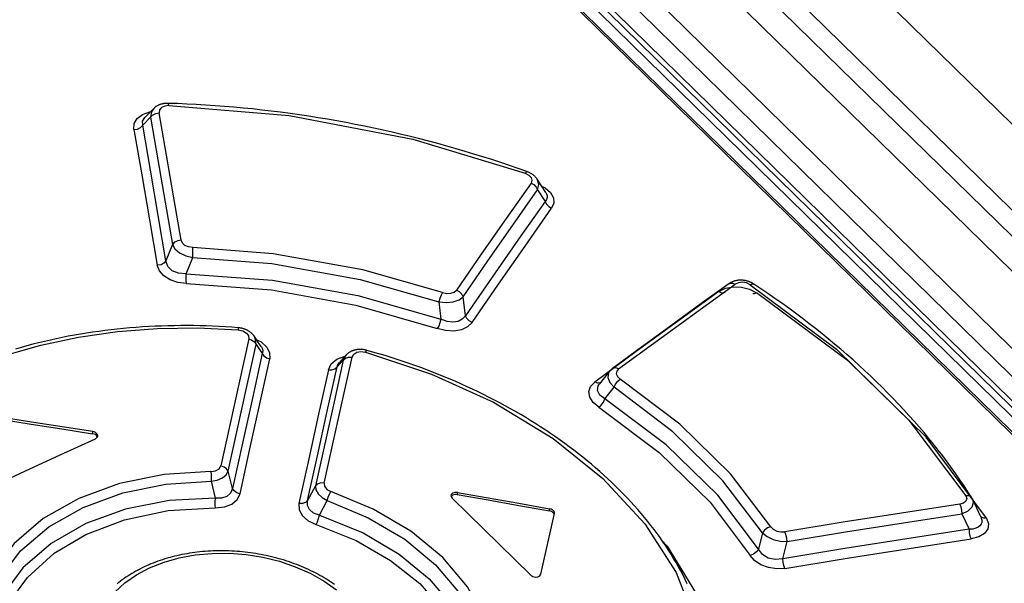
# Model space of a CAD drawing. Extents: x 0 to 594, y 0 to 420.
# Tile 92 of 101: x 471.78 to 478.63, y 177.82 to 181.74. Entities that reach past the tile are written whole.
import ezdxf

# ---------------------------------------------------------------- set-up
doc = ezdxf.new("R2010")
doc.units = 0
doc.header["$LTSCALE"] = 32.67
doc.layers.get('0').update_dxf_attribs({"linetype": 'CONTINUOUS'})

msp = doc.modelspace()

# ---------------------------------------------------------------- linework, layer by layer
at = {"color": 9, "linetype": 'CONTINUOUS'}
for p, q in [((468.0792, 190.8071), (524.9988, 135.0199)), ((467.9269, 190.7746), (524.8829, 134.9517)), ((523.9144, 135.1207), (467.3445, 190.5652)), ((523.7761, 135.0615), (467.2573, 190.4559)), ((482.5611, 175.2395), (467.1709, 190.3235)), ((482.2959, 175.3114), (467.1672, 190.1392)), ((472.6375, 181.0046), (472.6921, 181.0591)), ((475.3837, 180.5546), (475.4364, 180.4736)), ((472.8449, 180.1731), (472.7995, 180.0603)), ((472.9409, 179.9704), (472.9855, 180.0845)), ((474.6982, 179.7742), (474.7121, 179.6538)), ((474.882, 179.6788), (474.8657, 179.8095)), ((473.426, 179.4794), (473.4696, 179.4155)), ((476.0697, 179.4298), (475.7817, 179.2174)), ((473.9899, 179.3235), (474.0328, 179.3694)), ((475.8527, 179.0996), (475.9156, 179.1805)), ((472.2894, 178.8578), (472.2908, 178.8723)), ((473.2623, 178.4764), (473.2319, 178.5959)), ((473.1137, 178.5264), (473.141, 178.4093)), ((473.8396, 178.494), (473.7839, 178.3924)), ((474.8272, 178.4489), (474.8258, 178.4344)), ((473.8678, 178.2901), (473.9211, 178.3922)), ((475.4662, 178.3206), (475.4676, 178.3352)), ((478.3348, 178.3002), (478.3847, 178.1929)), ((476.9489, 178.1678), (476.9197, 178.0538)), ((477.0891, 177.9877), (477.1192, 178.1082))]:
    msp.add_line(p, q, dxfattribs=at)
at = {"color": 7, "linetype": 'CONTINUOUS'}
for p, q in [((468.677, 190.8194), (525.4143, 135.2107)), ((467.7178, 190.7366), (524.8225, 134.768)), ((482.6148, 175.2347), (467.2247, 190.3187)), ((467.2113, 190.2187), (482.4232, 175.3094)), ((467.1888, 190.1373), (482.3175, 175.3095)), ((472.7148, 181.1208), (472.6519, 181.0578)), ((475.4408, 180.5364), (475.3807, 180.6289)), ((473.412, 179.5374), (473.4119, 179.5375)), ((474.0534, 179.4058), (474.0052, 179.3542)), ((474.056, 179.4085), (474.0534, 179.4058)), ((475.8843, 179.2919), (475.8142, 179.2039)), ((472.3221, 178.834), (472.3156, 178.8455)), ((474.7895, 178.4094), (475.3362, 177.8736)), ((478.4106, 178.4005), (478.4102, 178.4013)), ((478.4673, 178.2783), (478.4106, 178.4005)), ((475.4075, 177.8802), (475.5012, 178.3022)), ((475.5012, 178.3022), (475.5016, 178.3043))]:
    msp.add_line(p, q, dxfattribs=at)
for points in [[(472.8153, 181.1563), (472.8118, 181.1563), (472.8076, 181.1563), (472.8035, 181.1562), (472.7993, 181.156), (472.7952, 181.1557), (472.7911, 181.1552), (472.787, 181.1547), (472.783, 181.1541), (472.779, 181.1534), (472.775, 181.1526), (472.7711, 181.1516), (472.7673, 181.1506), (472.7636, 181.1495), (472.76, 181.1483), (472.7564, 181.1471), (472.7529, 181.1457), (472.7494, 181.1442), (472.7459, 181.1426), (472.7425, 181.1409), (472.7392, 181.1392), (472.736, 181.1373), (472.7329, 181.1354), (472.7299, 181.1334), (472.727, 181.1314), (472.7243, 181.1293), (472.7216, 181.1271), (472.7191, 181.1249), (472.7166, 181.1226), (472.7148, 181.1209)], [(475.3103, 180.681), (475.2499, 180.7024), (475.1887, 180.7236), (475.1273, 180.7443), (475.0656, 180.7645), (475.0037, 180.7842), (474.9416, 180.8035), (474.8793, 180.8223), (474.8168, 180.8406), (474.754, 180.8585), (474.6911, 180.8758), (474.6279, 180.8927), (474.5645, 180.9091), (474.5009, 180.925), (474.4372, 180.9404), (474.3733, 180.9553), (474.3092, 180.9697), (474.245, 180.9836), (474.1807, 180.997), (474.1163, 181.0098), (474.0517, 181.0222), (473.987, 181.034), (473.9222, 181.0454), (473.8573, 181.0562), (473.7923, 181.0665), (473.7273, 181.0762), (473.6622, 181.0854), (473.5971, 181.0941), (473.5319, 181.1023), (473.4668, 181.1099), (473.4016, 181.117), (473.3364, 181.1235), (473.2712, 181.1295), (473.2059, 181.135), (473.1407, 181.1399), (473.0754, 181.1443), (473.0102, 181.1481), (472.9449, 181.1514), (472.8797, 181.1541), (472.8153, 181.1562)], [(475.3807, 180.6289), (475.3802, 180.6296), (475.3783, 180.6324), (475.3762, 180.6351), (475.3741, 180.6379), (475.3718, 180.6407), (475.3693, 180.6434), (475.3668, 180.646), (475.3642, 180.6486), (475.3614, 180.6512), (475.3586, 180.6537), (475.3558, 180.6561), (475.3528, 180.6584), (475.3498, 180.6606), (475.3465, 180.6629), (475.3432, 180.6651), (475.3398, 180.6672), (475.3363, 180.6692), (475.3327, 180.6712), (475.329, 180.6731), (475.3253, 180.6749), (475.3215, 180.6766), (475.3176, 180.6782), (475.3137, 180.6798), (475.3103, 180.681)], [(476.8877, 179.8993), (476.885, 179.901), (476.8816, 179.9031), (476.8781, 179.9051), (476.8745, 179.9071), (476.8709, 179.9089), (476.8673, 179.9106), (476.8636, 179.9123), (476.86, 179.9138), (476.8563, 179.9153), (476.8527, 179.9166), (476.849, 179.9178), (476.8453, 179.919), (476.8415, 179.9201), (476.8377, 179.9211), (476.8339, 179.922), (476.83, 179.9228), (476.8261, 179.9236), (476.8221, 179.9242), (476.8182, 179.9248), (476.8142, 179.9252), (476.8103, 179.9256), (476.8063, 179.9259), (476.8024, 179.926), (476.7986, 179.9261), (476.7948, 179.9261), (476.7909, 179.926), (476.787, 179.9258), (476.7831, 179.9255), (476.7792, 179.9251), (476.7752, 179.9246), (476.7713, 179.924), (476.7674, 179.9233), (476.7634, 179.9224), (476.7596, 179.9215), (476.7557, 179.9205), (476.752, 179.9194), (476.7483, 179.9182), (476.7446, 179.9169), (476.741, 179.9155), (476.7375, 179.914), (476.734, 179.9124), (476.7305, 179.9107), (476.7271, 179.9088), (476.7238, 179.9069), (476.7205, 179.9049), (476.7173, 179.9029), (476.7147, 179.901)], [(476.7147, 179.9011), (476.5126, 179.7558), (476.31, 179.6089), (476.1071, 179.4606), (475.9043, 179.3111)], [(478.404, 178.4125), (478.3774, 178.454), (478.3499, 178.4959), (478.3217, 178.5376), (478.2928, 178.5791), (478.2632, 178.6205), (478.233, 178.6617), (478.2021, 178.7027), (478.1706, 178.7436), (478.1383, 178.7842), (478.1054, 178.8248), (478.0719, 178.8651), (478.0377, 178.9053), (478.0028, 178.9453), (477.9673, 178.985), (477.9311, 179.0246), (477.8943, 179.064), (477.8569, 179.1031), (477.8189, 179.142), (477.7803, 179.1807), (477.7411, 179.2191), (477.7013, 179.2574), (477.6609, 179.2953), (477.6198, 179.3331), (477.5782, 179.3706), (477.5359, 179.4079), (477.4931, 179.4449), (477.4498, 179.4816), (477.4059, 179.518), (477.3614, 179.5542), (477.3164, 179.5901), (477.2708, 179.6256), (477.2247, 179.6609), (477.1781, 179.696), (477.1309, 179.7307), (477.0832, 179.7651), (477.0349, 179.7992), (476.9862, 179.833), (476.9369, 179.8665), (476.8877, 179.8993)], [(473.3008, 179.5951), (473.257, 179.5984), (473.2127, 179.6013), (473.1684, 179.6038), (473.124, 179.6058), (473.0797, 179.6075), (473.0352, 179.6087), (472.9908, 179.6095), (472.9464, 179.6098), (472.902, 179.6097), (472.8576, 179.6093), (472.8133, 179.6083), (472.7689, 179.607), (472.7246, 179.6052), (472.6803, 179.6029), (472.6362, 179.6003), (472.5921, 179.5972), (472.5482, 179.5937), (472.5045, 179.5897), (472.461, 179.5854), (472.4177, 179.5806), (472.3746, 179.5754), (472.3318, 179.5697), (472.2891, 179.5637), (472.2467, 179.5572), (472.2044, 179.5503), (472.1622, 179.543), (472.1202, 179.5352), (472.0784, 179.527), (472.0368, 179.5184), (471.9954, 179.5094), (471.9543, 179.4999), (471.9133, 179.49), (471.8726, 179.4797), (471.8321, 179.469), (471.7919, 179.4579), (471.7519, 179.4464)], [(473.412, 179.5373), (473.4105, 179.5394), (473.4083, 179.5423), (473.4061, 179.5451), (473.4038, 179.5479), (473.4014, 179.5505), (473.3989, 179.5531), (473.3963, 179.5556), (473.3937, 179.5581), (473.3909, 179.5605), (473.388, 179.5629), (473.3849, 179.5652), (473.3818, 179.5675), (473.3785, 179.5697), (473.3751, 179.5718), (473.3717, 179.5739), (473.3682, 179.5759), (473.3646, 179.5777), (473.361, 179.5795), (473.3573, 179.5812), (473.3536, 179.5828), (473.3499, 179.5843), (473.3461, 179.5857), (473.3421, 179.587), (473.3382, 179.5882), (473.3341, 179.5894), (473.3301, 179.5904), (473.3259, 179.5914), (473.3217, 179.5922), (473.3175, 179.593), (473.3132, 179.5937), (473.3089, 179.5943), (473.3046, 179.5948), (473.3008, 179.5951)], [(473.4614, 179.4648), (473.4439, 179.4905), (473.4119, 179.5375)], [(474.1967, 179.4377), (474.1932, 179.4386), (474.1891, 179.4396), (474.1851, 179.4405), (474.181, 179.4413), (474.1769, 179.442), (474.1728, 179.4426), (474.1687, 179.4431), (474.1646, 179.4435), (474.1605, 179.4438), (474.1564, 179.444), (474.1524, 179.4441), (474.1484, 179.4441), (474.1444, 179.444), (474.1404, 179.4438), (474.1365, 179.4435), (474.1327, 179.4431), (474.1288, 179.4427), (474.1248, 179.4421), (474.1209, 179.4414), (474.117, 179.4406), (474.1132, 179.4397), (474.1094, 179.4387), (474.1056, 179.4376), (474.1019, 179.4364), (474.0983, 179.4351), (474.0948, 179.4338), (474.0915, 179.4324), (474.0882, 179.4309), (474.085, 179.4293), (474.0818, 179.4276), (474.0786, 179.4258), (474.0755, 179.4239), (474.0724, 179.4219), (474.0694, 179.4198), (474.0666, 179.4177), (474.0638, 179.4155), (474.0611, 179.4132), (474.0585, 179.4109), (474.056, 179.4085)], [(476.4255, 177.8141), (476.411, 177.8437), (476.396, 177.8733), (476.3803, 177.9027), (476.3642, 177.9321), (476.3474, 177.9614), (476.3301, 177.9905), (476.3123, 178.0196), (476.2939, 178.0485), (476.2749, 178.0774), (476.2555, 178.106), (476.2355, 178.1346), (476.2149, 178.1629), (476.1939, 178.1912), (476.1723, 178.2192), (476.1502, 178.2472), (476.1275, 178.275), (476.1044, 178.3026), (476.0807, 178.3301), (476.0565, 178.3574), (476.0318, 178.3845), (476.0066, 178.4114), (475.9809, 178.4381), (475.9548, 178.4647), (475.9281, 178.491), (475.901, 178.5172), (475.8734, 178.5431), (475.8454, 178.5688), (475.8169, 178.5943), (475.7879, 178.6196), (475.7585, 178.6447), (475.7286, 178.6695), (475.6983, 178.694), (475.6676, 178.7183), (475.6365, 178.7424), (475.6048, 178.7663), (475.5728, 178.7899), (475.5404, 178.8133), (475.5075, 178.8364), (475.4742, 178.8592), (475.4406, 178.8818), (475.4065, 178.9041), (475.3721, 178.9261), (475.3373, 178.9478), (475.3022, 178.9693), (475.2667, 178.9904), (475.2309, 179.0112), (475.1947, 179.0317), (475.1582, 179.0519), (475.1215, 179.0718), (475.0843, 179.0914), (475.0469, 179.1107), (475.009, 179.1296), (474.9708, 179.1483), (474.9323, 179.1667), (474.8934, 179.1848), (474.8542, 179.2025), (474.8148, 179.2199), (474.775, 179.237), (474.735, 179.2537), (474.6947, 179.2701), (474.6542, 179.2862), (474.6134, 179.3019), (474.5724, 179.3172), (474.5312, 179.3321), (474.4899, 179.3467), (474.4483, 179.3609), (474.4067, 179.3747), (474.3649, 179.3881), (474.323, 179.4011), (474.2809, 179.4137), (474.2387, 179.4259), (474.1967, 179.4377)], [(475.9043, 179.3111), (475.902, 179.3094), (475.8993, 179.3072), (475.8967, 179.305), (475.8942, 179.3027), (475.8918, 179.3004), (475.8895, 179.298), (475.8873, 179.2956), (475.8852, 179.2931), (475.8842, 179.2918)], [(471.6477, 178.958), (471.8616, 178.9246), (472.0755, 178.8917), (472.2894, 178.8578)], [(472.2908, 178.8723), (472.077, 178.9062), (471.863, 178.9391), (471.6491, 178.9725)], [(471.5717, 178.4839), (471.8175, 178.5979), (472.0632, 178.7107), (472.3088, 178.8223)], [(472.3156, 178.8455), (472.3083, 178.8511), (472.2994, 178.8553), (472.2894, 178.8578)], [(472.317, 178.86), (472.3098, 178.8656), (472.3008, 178.8698), (472.2908, 178.8723)], [(472.3088, 178.8223), (472.3216, 178.8327), (472.3247, 178.8415)], [(472.3247, 178.8415), (472.3246, 178.8464), (472.317, 178.86)], [(474.8272, 178.4489), (474.8086, 178.4492), (474.7929, 178.4438), (474.7835, 178.4338), (474.7818, 178.4277)], [(474.7818, 178.4277), (474.7822, 178.4215), (474.7895, 178.4094)], [(474.8258, 178.4344), (474.8073, 178.4347), (474.7916, 178.4293), (474.783, 178.4202)], [(474.8258, 178.4344), (475.0393, 178.3968), (475.2528, 178.3589), (475.4662, 178.3206)], [(474.8272, 178.4489), (475.0407, 178.4113), (475.2542, 178.3734), (475.4676, 178.3352)], [(478.4102, 178.4013), (478.4087, 178.4042), (478.4072, 178.4072), (478.4055, 178.4101), (478.404, 178.4125)], [(475.4938, 178.3226), (475.4865, 178.3282), (475.4776, 178.3325), (475.4676, 178.3352)], [(475.4924, 178.3081), (475.4851, 178.3136), (475.4762, 178.3179), (475.4662, 178.3206)], [(475.4997, 178.2953), (475.4974, 178.3016), (475.4924, 178.3081)], [(475.5016, 178.3043), (475.5014, 178.3092), (475.4989, 178.3161), (475.4938, 178.3226)], [(473.9722, 177.8084), (473.9583, 177.818), (473.9442, 177.8274), (473.9298, 177.8366), (473.9152, 177.8457), (473.9003, 177.8547), (473.8853, 177.8634), (473.87, 177.872), (473.8546, 177.8804), (473.8389, 177.8886), (473.8231, 177.8966), (473.8072, 177.9045), (473.7911, 177.9121), (473.7749, 177.9195), (473.7585, 177.9267), (473.7421, 177.9336), (473.7255, 177.9404), (473.7088, 177.9469), (473.692, 177.9533), (473.675, 177.9594), (473.6577, 177.9654), (473.6404, 177.9712), (473.6228, 177.9768), (473.6052, 177.9821), (473.5874, 177.9873), (473.5696, 177.9922), (473.5516, 177.9969), (473.5336, 178.0014), (473.5154, 178.0057), (473.4973, 178.0098), (473.479, 178.0136), (473.4607, 178.0172), (473.4424, 178.0205), (473.4241, 178.0236), (473.4058, 178.0265), (473.3874, 178.0292), (473.369, 178.0316), (473.3506, 178.0338), (473.3322, 178.0357), (473.3137, 178.0375), (473.2953, 178.039), (473.2769, 178.0402), (473.2584, 178.0413), (473.2398, 178.0421), (473.2212, 178.0426), (473.2026, 178.043), (473.184, 178.0431), (473.1653, 178.0429), (473.1466, 178.0425), (473.1279, 178.0419), (473.1093, 178.0411), (473.0908, 178.04), (473.0723, 178.0387), (473.0539, 178.0371), (473.0356, 178.0353), (473.0174, 178.0333), (472.9994, 178.031), (472.9814, 178.0285), (472.9635, 178.0258), (472.9458, 178.0229), (472.9281, 178.0197), (472.9106, 178.0163), (472.8932, 178.0126), (472.8759, 178.0088), (472.8588, 178.0047), (472.8419, 178.0004), (472.8251, 177.9958), (472.8085, 177.9911), (472.792, 177.9861), (472.7755, 177.9809), (472.7592, 177.9755), (472.743, 177.9698), (472.7269, 177.9638), (472.7109, 177.9577), (472.695, 177.9513), (472.6793, 177.9447), (472.6638, 177.9378), (472.6484, 177.9308), (472.6333, 177.9235), (472.6183, 177.916), (472.6036, 177.9084), (472.5892, 177.9005), (472.575, 177.8925), (472.561, 177.8843), (472.5474, 177.8759), (472.5339, 177.8674), (472.5208, 177.8587), (472.508, 177.8498), (472.4954, 177.8408), (472.4831, 177.8316), (472.471, 177.8222), (472.4591, 177.8127)], [(475.3362, 177.8736), (475.3506, 177.8644), (475.3687, 177.8603), (475.3866, 177.862), (475.4005, 177.8691), (475.4075, 177.8802)]]:
    msp.add_lwpolyline(points, dxfattribs=at)
at = {"color": 9, "linetype": 'CONTINUOUS'}
for points in [[(472.8203, 181.1409), (472.7915, 181.1378), (472.7688, 181.1272), (472.7554, 181.1106), (472.7532, 181.09)], [(472.8203, 181.1409), (472.8177, 181.1529), (472.8153, 181.1562)], [(472.8203, 181.1409), (473.6554, 181.0715), (474.5157, 180.9065), (475.2985, 180.6697)], [(472.5764, 180.9734), (472.5784, 181.0153), (472.5988, 181.0514), (472.6365, 181.0797), (472.6863, 181.0963), (472.6905, 181.0966)], [(472.7147, 181.1208), (472.6987, 181.0979), (472.692, 181.0591)], [(472.692, 181.0591), (472.7065, 181.0751), (472.7279, 181.0861), (472.7532, 181.09)], [(472.9054, 180.2038), (472.8547, 180.4999), (472.804, 180.7953), (472.7532, 181.09)], [(472.5764, 180.9737), (472.6009, 180.9774), (472.6225, 180.9882), (472.6375, 181.0046)], [(472.6375, 181.0046), (472.6369, 181.0327), (472.6518, 181.0578)], [(472.7995, 180.0603), (472.7459, 180.3757), (472.6919, 180.6905), (472.6375, 181.0046)], [(472.6921, 181.0591), (472.7433, 180.7644), (472.7943, 180.469), (472.8449, 180.1731)], [(472.5764, 180.9734), (472.6307, 180.6595), (472.6849, 180.3449), (472.739, 180.0296)], [(475.3103, 180.681), (475.3058, 180.6793), (475.2983, 180.6698)], [(475.2985, 180.6697), (475.3241, 180.6563), (475.3399, 180.6394), (475.3449, 180.6208), (475.3383, 180.602)], [(475.3383, 180.602), (475.1657, 180.3557), (474.9927, 180.1073), (474.8195, 179.8568)], [(475.3383, 180.602), (475.3584, 180.5906), (475.3744, 180.5741), (475.3837, 180.5546)], [(475.3837, 180.5546), (475.3926, 180.5914), (475.3807, 180.6289)], [(474.8657, 179.8095), (475.0386, 180.0599), (475.2113, 180.3082), (475.3837, 180.5546)], [(475.4123, 180.5803), (475.4357, 180.5688), (475.4731, 180.5366), (475.4942, 180.4997), (475.4971, 180.4624), (475.4817, 180.4261)], [(475.4408, 180.5364), (475.4459, 180.5272), (475.4501, 180.5138), (475.4503, 180.5002), (475.446, 180.4867), (475.4364, 180.4736)], [(475.4364, 180.4736), (475.2519, 180.211), (475.0671, 179.946), (474.882, 179.6788)], [(475.4364, 180.4736), (475.4454, 180.4545), (475.4612, 180.4379), (475.4817, 180.4261)], [(474.9283, 179.6316), (475.1131, 179.8988), (475.2975, 180.1636), (475.4817, 180.4261)], [(472.9054, 180.2038), (472.8811, 180.2), (472.8597, 180.1893), (472.8448, 180.1731)], [(472.9856, 180.1528), (472.9563, 180.1574), (472.9317, 180.1683), (472.9141, 180.1843), (472.9054, 180.2038)], [(472.8448, 180.1731), (472.8619, 180.1435), (472.8939, 180.1169), (472.9369, 180.0964), (472.9855, 180.0845)], [(472.9855, 180.0845), (472.9868, 180.1084), (472.9869, 180.1324), (472.9857, 180.1528)], [(474.7234, 179.8395), (474.168, 179.9984), (473.5454, 180.1099), (472.9856, 180.1528)], [(472.7995, 180.0603), (472.7852, 180.0446), (472.764, 180.0337), (472.739, 180.0296)], [(472.9409, 179.9704), (472.8868, 179.9738), (472.8428, 179.9918), (472.8127, 180.0216), (472.7995, 180.0603)], [(472.9855, 180.0845), (473.536, 180.0419), (474.1495, 179.9316), (474.6982, 179.7742)], [(472.9416, 179.9021), (472.8828, 179.9092), (472.8295, 179.9272), (472.785, 179.9553), (472.7541, 179.9904), (472.739, 180.0296)], [(472.9414, 179.9021), (472.94, 179.9222), (472.9398, 179.9462), (472.9409, 179.9704)], [(472.9409, 179.9704), (473.5412, 179.9265), (474.1349, 179.8202), (474.7121, 179.6538)], [(476.7147, 179.9011), (476.7209, 179.9044), (476.7386, 179.9056), (476.7584, 179.8977)], [(476.8636, 179.8946), (476.838, 179.9066), (476.8097, 179.9115), (476.782, 179.9085), (476.7584, 179.8977)], [(472.9416, 179.9021), (473.5341, 179.8583), (474.119, 179.7529), (474.6862, 179.5888)], [(474.7234, 179.8395), (474.7142, 179.821), (474.7052, 179.7979), (474.6982, 179.7742)], [(474.7234, 179.8395), (474.7526, 179.8333), (474.7808, 179.8345), (474.804, 179.8429), (474.8195, 179.8568)], [(474.8657, 179.8095), (474.8564, 179.8286), (474.8403, 179.8452), (474.8195, 179.8568)], [(475.9477, 179.3079), (476.2184, 179.507), (476.4886, 179.7036), (476.7584, 179.8977)], [(476.6445, 179.8461), (476.3573, 179.6393), (476.0697, 179.4298)], [(476.6445, 179.8461), (476.691, 179.8694), (476.7444, 179.8798), (476.8023, 179.8775), (476.8575, 179.8631), (476.906, 179.8387)], [(476.6445, 179.8461), (476.6638, 179.8382), (476.6815, 179.8392), (476.6882, 179.8427)], [(476.8636, 179.8946), (476.8768, 179.9008), (476.8877, 179.8993)], [(476.8636, 179.8946), (477.4629, 179.4449), (477.9664, 178.9515), (478.3622, 178.4258)], [(476.8823, 179.8339), (476.8928, 179.8325), (476.906, 179.8387)], [(478.5061, 178.2704), (478.0878, 178.8328), (477.5499, 179.36), (476.906, 179.8387)], [(474.6982, 179.7742), (474.7483, 179.7696), (474.7967, 179.7746), (474.8375, 179.7885), (474.8657, 179.8095)], [(474.7121, 179.6538), (474.7051, 179.63), (474.6961, 179.607), (474.6862, 179.5888)], [(474.9283, 179.6316), (474.8977, 179.6018), (474.8545, 179.5815), (474.8012, 179.5721), (474.7439, 179.5747), (474.6862, 179.5888)], [(474.882, 179.6788), (474.8603, 179.6541), (474.8306, 179.6391), (474.7937, 179.6338), (474.7544, 179.6385), (474.7121, 179.6538)], [(474.9282, 179.6314), (474.9078, 179.6427), (474.8916, 179.6592), (474.882, 179.6788)], [(470.1232, 178.12), (470.2148, 178.3054), (470.3297, 178.4835), (470.4664, 178.6526), (470.6238, 178.8108), (470.8006, 178.9569), (470.9957, 179.09), (471.2079, 179.2093), (471.4355, 179.3137), (471.6766, 179.4024), (471.9291, 179.4747), (472.1916, 179.5302), (472.4629, 179.5686), (472.7403, 179.5896), (473.0209, 179.5932), (473.3021, 179.5795)], [(473.3008, 179.5951), (473.3017, 179.5918), (473.302, 179.5795)], [(473.3021, 179.5795), (473.3349, 179.5723), (473.3592, 179.558), (473.3731, 179.539), (473.3748, 179.5169)], [(473.3748, 179.5169), (473.31, 179.2237), (473.2451, 178.9292), (473.18, 178.6333)], [(473.3748, 179.5169), (473.3971, 179.5096), (473.4151, 179.4965), (473.426, 179.4794)], [(473.426, 179.4794), (473.4205, 179.5215), (473.412, 179.5374)], [(473.4307, 179.51), (473.4606, 179.496), (473.5, 179.4609), (473.5202, 179.4206), (473.5207, 179.3778)], [(473.2319, 178.5959), (473.2968, 178.8917), (473.3615, 179.1862), (473.426, 179.4794)], [(473.4614, 179.4648), (473.4628, 179.4627), (473.4697, 179.4479), (473.4723, 179.4321), (473.4696, 179.4155)], [(474.0933, 179.39), (474.1051, 179.4107), (474.127, 179.4239), (474.1555, 179.4285), (474.1873, 179.4243)], [(474.1873, 179.4243), (474.1931, 179.4352), (474.1967, 179.4377)], [(474.1873, 179.4243), (474.6464, 179.272), (475.0765, 179.076), (475.4914, 178.824), (475.8381, 178.5453), (476.13, 178.2296), (476.3482, 177.8931), (476.4981, 177.5024), (476.5444, 177.1141)], [(473.4696, 179.4155), (473.4007, 179.104), (473.3316, 178.7909), (473.2623, 178.4764)], [(473.3143, 178.439), (473.3832, 178.7535), (473.452, 179.0664), (473.5207, 179.3778)], [(473.4696, 179.4155), (473.4802, 179.3987), (473.498, 179.3855), (473.5207, 179.3779)], [(474.0328, 179.3694), (473.9685, 179.0789), (473.9041, 178.7871), (473.8396, 178.494)], [(473.8993, 178.5144), (473.9641, 178.8076), (474.0288, 179.0995), (474.0933, 179.39)], [(473.9294, 179.3028), (473.9495, 179.3444), (473.9869, 179.3754), (474.0393, 179.3944), (474.043, 179.3947)], [(474.0535, 179.4059), (474.0488, 179.4005), (474.0328, 179.3694)], [(474.0328, 179.3694), (474.0472, 179.383), (474.0684, 179.3903), (474.0933, 179.39)], [(473.9294, 179.3028), (473.8612, 178.9941), (473.7928, 178.6838), (473.7243, 178.3721)], [(473.7839, 178.3924), (473.8527, 178.7042), (473.9214, 179.0146), (473.9899, 179.3235)], [(473.9295, 179.303), (473.9536, 179.3025), (473.975, 179.3096), (473.9899, 179.3235)], [(473.9899, 179.3235), (473.9952, 179.3401), (474.0052, 179.3542)], [(475.8842, 179.2918), (475.877, 179.28), (475.8729, 179.2483), (475.8863, 179.2137), (475.9156, 179.1805)], [(475.9477, 179.3079), (475.9285, 179.3156), (475.9111, 179.3147), (475.9043, 179.3111)], [(475.9477, 179.3079), (475.9344, 179.2922), (475.9317, 179.2737), (475.9402, 179.2548), (475.9585, 179.238)], [(475.9156, 179.1805), (475.9262, 179.2024), (475.9413, 179.2227), (475.9585, 179.238)], [(477.0065, 178.2108), (476.726, 178.5788), (476.3742, 178.9236), (475.9585, 179.238)], [(475.8104, 179.0418), (475.7706, 179.0756), (475.7471, 179.1129), (475.7412, 179.1513), (475.7532, 179.1872), (475.7817, 179.2174)], [(475.8252, 179.2143), (475.8188, 179.2108), (475.8015, 179.2096), (475.7818, 179.2175)], [(475.8527, 179.0996), (475.816, 179.1266), (475.8004, 179.1585), (475.8059, 179.1909), (475.8142, 179.2039)], [(476.9489, 178.1678), (476.6723, 178.5304), (476.3253, 178.8704), (475.9156, 179.1805)], [(475.8103, 179.0419), (475.827, 179.057), (475.842, 179.0774), (475.8527, 179.0996)], [(476.9197, 178.0538), (476.6374, 178.4298), (476.279, 178.7811), (475.8527, 179.0996)], [(475.8104, 179.0418), (476.2304, 178.7278), (476.5836, 178.3816), (476.862, 178.0111)], [(473.1121, 178.5942), (473.1442, 178.5991), (473.1685, 178.6133), (473.18, 178.6333)], [(473.2319, 178.5959), (473.2212, 178.6127), (473.2031, 178.6258), (473.18, 178.6333)], [(473.1121, 178.5942), (472.7857, 178.5732), (472.476, 178.5101), (472.193, 178.4068), (471.946, 178.2667), (471.7431, 178.0945), (471.591, 177.8958)], [(473.1122, 178.5942), (473.1139, 178.5742), (473.1144, 178.5504), (473.1137, 178.5264)], [(473.1137, 178.5264), (473.156, 178.535), (473.1917, 178.5505), (473.2178, 178.5714), (473.2319, 178.5959)], [(471.6411, 177.8503), (471.7874, 178.0421), (471.9838, 178.2092), (472.2237, 178.3453), (472.4987, 178.4456), (472.799, 178.5065), (473.1137, 178.5264)], [(473.2623, 178.4764), (473.249, 178.4445), (473.2226, 178.4219), (473.1857, 178.4099), (473.141, 178.4094)], [(473.3142, 178.4389), (473.2917, 178.4461), (473.2734, 178.4592), (473.2623, 178.4764)], [(473.8993, 178.5144), (473.8754, 178.5147), (473.8543, 178.5077), (473.8396, 178.494)], [(473.8396, 178.494), (473.842, 178.4666), (473.8576, 178.4388), (473.8848, 178.4132), (473.9211, 178.3922)], [(473.8993, 178.5144), (473.9017, 178.4917), (473.9191, 178.4704), (473.946, 178.4562)], [(473.141, 178.4093), (472.8223, 178.3922), (472.5187, 178.3324), (472.2413, 178.2319), (472.0004, 178.0944), (471.8047, 177.925), (471.6612, 177.7299)], [(473.141, 178.4093), (473.1402, 178.3854), (473.1403, 178.3616), (473.1416, 178.3416)], [(473.1416, 178.3416), (473.2057, 178.3482), (473.2578, 178.3681), (473.2948, 178.3991), (473.3143, 178.439)], [(473.9211, 178.3921), (473.9276, 178.4151), (473.9364, 178.4377), (473.9459, 178.4563)], [(475.0736, 177.3511), (475.014, 177.5759), (474.896, 177.7933), (474.7239, 177.9964), (474.5031, 178.1784), (474.2411, 178.3335), (473.946, 178.4562)], [(478.3622, 178.4258), (478.3685, 178.4063), (478.363, 178.389), (478.3465, 178.3755), (478.3198, 178.3674)], [(478.3348, 178.3002), (478.3778, 178.3206), (478.4057, 178.348), (478.4155, 178.3786), (478.4106, 178.4005)], [(478.404, 178.4125), (478.3969, 178.42), (478.3817, 178.4261), (478.3621, 178.4259)], [(471.7117, 177.685), (471.8361, 177.8582), (472.0224, 178.0255), (472.2424, 178.1565), (472.5107, 178.2591), (472.8146, 178.3227), (473.1416, 178.3416)], [(473.7839, 178.3924), (473.7697, 178.379), (473.7488, 178.3718), (473.7243, 178.372)], [(473.7243, 178.3721), (473.7258, 178.3272), (473.7482, 178.2861), (473.7885, 178.2514), (473.8441, 178.2257)], [(473.8678, 178.2901), (473.8263, 178.3055), (473.7975, 178.3293), (473.783, 178.359), (473.7839, 178.3924)], [(473.9211, 178.3922), (474.206, 178.2734), (474.46, 178.1231), (474.6743, 177.9464), (474.8414, 177.7493), (474.9557, 177.5386), (475.0135, 177.3216)], [(478.3198, 178.3674), (477.9148, 178.3057), (477.5094, 178.2416), (477.1035, 178.1751)], [(478.3198, 178.3674), (478.3279, 178.3484), (478.3332, 178.3247), (478.3348, 178.3002)], [(473.8441, 178.2257), (473.8531, 178.2442), (473.8614, 178.2669), (473.8678, 178.2901)], [(473.8678, 178.2901), (474.171, 178.1672), (474.4212, 178.0201), (474.6301, 177.8485), (474.792, 177.6586), (474.9047, 177.4528), (474.965, 177.2147)], [(477.1192, 178.1082), (477.5249, 178.1746), (477.9301, 178.2386), (478.3348, 178.3002)], [(478.4673, 178.2783), (478.4703, 178.2711), (478.4741, 178.2552), (478.4737, 178.2407), (478.4694, 178.2278), (478.4611, 178.2165), (478.4488, 178.2069), (478.4321, 178.1995), (478.4108, 178.1946), (478.3847, 178.1929)], [(478.5061, 178.2704), (478.5207, 178.2312), (478.5161, 178.195), (478.493, 178.1635), (478.4539, 178.1401), (478.3998, 178.1257)], [(478.506, 178.2704), (478.4867, 178.2703), (478.4713, 178.2765), (478.465, 178.2833)], [(473.8441, 178.2257), (474.1224, 178.1139), (474.3618, 177.9761), (474.5639, 177.8147), (474.7282, 177.6278), (474.8429, 177.4244), (474.9049, 177.1859)], [(477.0065, 178.2108), (476.9832, 178.2021), (476.9628, 178.1868), (476.9489, 178.1678)], [(477.0065, 178.2108), (477.0234, 178.1932), (477.0476, 178.1804), (477.0756, 178.1742), (477.1035, 178.1751)], [(478.3847, 178.1929), (477.9534, 178.1272), (477.5215, 178.0588), (477.0891, 177.9877)], [(478.3847, 178.1929), (478.3862, 178.169), (478.3915, 178.1453), (478.3998, 178.1257)], [(476.9489, 178.1678), (476.9797, 178.1421), (477.0221, 178.1222), (477.0707, 178.1104), (477.1192, 178.1082)], [(477.1192, 178.1082), (477.1173, 178.1319), (477.1118, 178.1555), (477.1035, 178.1751)], [(477.1046, 177.9208), (477.5369, 177.9918), (477.9687, 178.0601), (478.3998, 178.1257)], [(476.249, 178.1152), (476.285, 178.0747), (476.5072, 177.7106), (476.6439, 177.3237), (476.6831, 176.9177)], [(472.4451, 177.7582), (472.514, 177.82), (472.5942, 177.8752), (472.6859, 177.9235), (472.7857, 177.9631), (472.8914, 177.9933), (473.003, 178.014), (473.1198, 178.025), (473.2387, 178.0259), (473.3568, 178.017), (473.4741, 177.9981), (473.5889, 177.9697), (473.6987, 177.9323), (473.8024, 177.8863), (473.8987, 177.8323), (473.9852, 177.7719)], [(476.9197, 178.0538), (476.9058, 178.0348), (476.8854, 178.0197), (476.862, 178.0111)], [(477.1046, 177.9208), (477.0472, 177.9175), (476.99, 177.9262), (476.9372, 177.946), (476.8935, 177.975), (476.862, 178.0111)], [(477.0891, 177.9877), (477.037, 177.9822), (476.9882, 177.9928), (476.9477, 178.0173), (476.9197, 178.0538)], [(477.1048, 177.9208), (477.0967, 177.9399), (477.0911, 177.9633), (477.0891, 177.9877)]]:
    msp.add_lwpolyline(points, dxfattribs=at)

doc.saveas('drawing.dxf')
